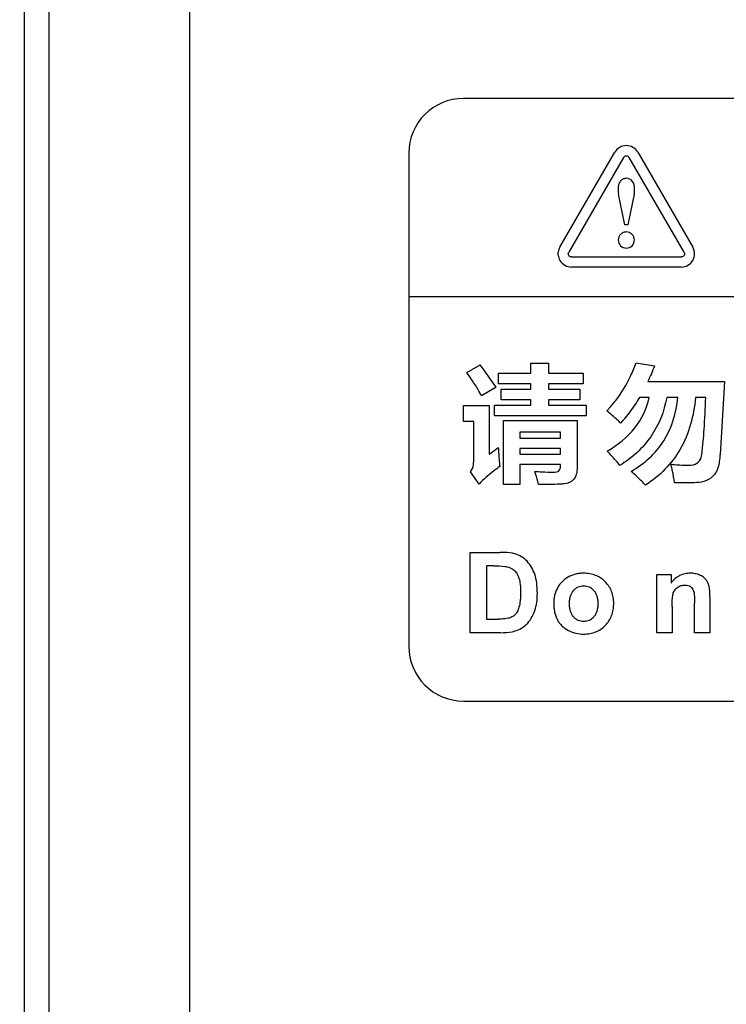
# Model space of a CAD drawing. Header units: millimetres. Extents: x 1895 to 2561, y -1570 to -291.
# Tile 14 of 61: x 2109 to 2122, y -1400 to -1382. Entities that reach past the tile are written whole.
import ezdxf

# ---------------------------------------------------------------- set-up
doc = ezdxf.new("R2010")
doc.units = ezdxf.units.MM
doc.header["$LTSCALE"] = 23.1
doc.header["$PDMODE"] = 3
doc.header["$PDSIZE"] = 0.31
doc.layers.get('0').update_dxf_attribs({"linetype": 'CONTINUOUS'})
doc.layers.get('Defpoints').update_dxf_attribs({"linetype": 'CONTINUOUS'})
doc.layers.add('03___PRT_ALL_CURVES', color=7, linetype='CONTINUOUS')
doc.styles.get("Standard").update_dxf_attribs({"font": 'arial.ttf'})
doc.dimstyles.new('DIMSTYLE_2$0', dxfattribs={"dimtxt": 2.5, "dimasz": 3, "dimexe": 0.18, "dimexo": 0.0625, "dimgap": 0.09, "dimtad": 1, "dimdec": 0, "dimdsep": 46, "dimtxsty": 'Standard', "dimblk": '_FILLED', "dimcen": 0.09, "dimadec": 0, "dimazin": 0, "dimtp": 0.01, "dimtm": 0.01, "dimtfac": 1, "dimtdec": 0, "dimtofl": 0, "dimtmove": 0, "dimatfit": 3, "dimldrblk": '_FILLED', "dimfxl": 0, "dimtolj": 1, "dimarcsym": 0})

# ---------------------------------------------------------------- blocks, each defined once
blk = doc.blocks.new('_FILLED')
at = {"color": 0, "linetype": 'ByBlock'}
blk.add_solid([(0, 0), (-1, 0.2), (-1, -0.2)], dxfattribs=at)
blk = doc.blocks.new('*D27')
at = {"color": 0, "linetype": 'Continuous', "lineweight": -2}
for p, q in [((2108.661, -1282.748), (2080.425, -1282.748)), ((2082.925, -1287.748), (2082.925, -1447.748)), ((2108.661, -1452.748), (2080.425, -1452.748))]:
    blk.add_line(p, q, dxfattribs=at)
at = {"layer": 'Defpoints', "color": 0, "linetype": 'Continuous'}
for p in [(2109.661, -1282.748), (2082.925, -1452.748), (2109.661, -1452.748)]:
    blk.add_point(p, dxfattribs=at)
at = {"color": 0, "linetype": 'Continuous', "lineweight": -2, "xscale": 5, "yscale": 5, "zscale": 5}
for p, rotation in [((2082.925, -1282.748), 90), ((2082.925, -1452.748), 270)]:
    blk.add_blockref('_FILLED', p, dxfattribs=dict(at, rotation=rotation))
at = {"color": 0, "linetype": 'Continuous', "insert": (2071.675, -1367.748), "char_height": 7.5, "width": 14.94424, "attachment_point": 2, "rotation": 90, "line_spacing_factor": 0.9}
blk.add_mtext('\\A1;170(6.69)', dxfattribs=at)

msp = doc.modelspace()

# ---------------------------------------------------------------- linework, layer by layer
at = {"color": 0, "linetype": 'Continuous'}
for p, q in [((2108.861, -1451.949), (2108.861, -1283.548)), ((2109.307, -1310.296), (2109.307, -1451.507)), ((2111.872, -1310.362), (2111.872, -1451.456))]:
    msp.add_line(p, q, dxfattribs=at)
at = {"linetype": 'Continuous'}
for p, q in [((2146.871, -1383.548), (2116.871, -1383.548)), ((2115.871, -1384.548), (2115.871, -1393.548)), ((2116.871, -1394.548), (2146.871, -1394.548))]:
    msp.add_line(p, q, dxfattribs=at)
for centre, start, end in [((2116.871, -1384.548), 90, 180), ((2116.871, -1393.548), 180, 270)]:
    msp.add_arc(centre, 1, start, end, dxfattribs=at)
at = {"layer": '03___PRT_ALL_CURVES', "linetype": 'Continuous'}
for p, q in [((2118.628, -1386.263), (2119.629, -1384.532)), ((2120.05, -1384.532), (2121.052, -1386.263)), ((2119.789, -1384.624), (2118.788, -1386.355)), ((2120.892, -1386.355), (2119.89, -1384.624)), ((2119.812, -1385.854), (2119.698, -1385.297)), ((2119.984, -1385.297), (2119.864, -1385.854)), ((2119.864, -1385.854), (2119.812, -1385.854)), ((2118.597, -1386.41), (2118.597, -1386.357)), ((2118.838, -1386.441), (2120.842, -1386.441)), ((2120.842, -1386.626), (2118.838, -1386.626)), ((2115.871, -1387.163), (2147.871, -1387.163)), ((2116.929, -1388.55), (2117.172, -1388.408)), ((2118.098, -1388.564), (2118.098, -1388.383)), ((2118.098, -1388.383), (2118.421, -1388.383)), ((2118.421, -1388.383), (2118.421, -1388.564)), ((2120.016, -1388.374), (2120.354, -1388.431)), ((2117.506, -1388.757), (2117.506, -1388.564)), ((2117.506, -1388.564), (2118.098, -1388.564)), ((2118.421, -1388.564), (2119.054, -1388.564)), ((2119.054, -1388.564), (2119.054, -1388.757)), ((2120.232, -1388.712), (2121.629, -1388.712)), ((2121.629, -1388.712), (2121.548, -1390.045)), ((2117.463, -1388.82), (2117.199, -1388.978)), ((2118.098, -1388.757), (2117.506, -1388.757)), ((2117.558, -1389.05), (2117.558, -1388.856)), ((2117.558, -1388.856), (2118.098, -1388.856)), ((2118.098, -1388.856), (2118.098, -1388.757)), ((2118.421, -1388.757), (2118.421, -1388.856)), ((2119.054, -1388.757), (2118.421, -1388.757)), ((2118.421, -1388.856), (2118.993, -1388.856)), ((2118.993, -1388.856), (2118.993, -1389.05)), ((2118.098, -1389.05), (2117.558, -1389.05)), ((2118.098, -1389.149), (2118.098, -1389.05)), ((2118.421, -1389.05), (2118.421, -1389.149)), ((2118.993, -1389.05), (2118.421, -1389.05)), ((2120.256, -1389.01), (2120.077, -1389.01)), ((2120.78, -1389.01), (2120.577, -1389.01)), ((2121.289, -1389.01), (2121.1, -1389.01)), ((2116.871, -1389.447), (2116.871, -1389.154)), ((2116.871, -1389.154), (2117.339, -1389.154)), ((2117.339, -1389.154), (2117.339, -1390.039)), ((2117.434, -1389.343), (2117.434, -1389.149)), ((2117.434, -1389.149), (2118.098, -1389.149)), ((2118.421, -1389.149), (2119.108, -1389.149)), ((2119.108, -1389.149), (2119.108, -1389.343)), ((2117.055, -1389.447), (2116.871, -1389.447)), ((2117.055, -1390.177), (2117.055, -1389.447)), ((2119.108, -1389.343), (2117.434, -1389.343)), ((2117.596, -1390.596), (2117.596, -1389.429)), ((2117.596, -1389.429), (2118.941, -1389.429)), ((2118.941, -1389.429), (2118.941, -1390.285)), ((2117.898, -1389.64), (2117.898, -1389.749)), ((2118.639, -1389.64), (2117.898, -1389.64)), ((2117.898, -1389.749), (2118.639, -1389.749)), ((2118.639, -1389.749), (2118.639, -1389.64)), ((2117.898, -1389.936), (2117.898, -1390.044)), ((2118.639, -1389.936), (2117.898, -1389.936)), ((2118.639, -1390.044), (2118.639, -1389.936)), ((2117.898, -1390.044), (2118.639, -1390.044)), ((2117.898, -1390.231), (2117.898, -1390.596)), ((2118.639, -1390.231), (2117.898, -1390.231)), ((2118.639, -1390.26), (2118.639, -1390.231)), ((2117.157, -1390.587), (2116.994, -1390.366)), ((2117.898, -1390.596), (2117.596, -1390.596)), ((2116.99, -1393.299), (2116.99, -1391.834)), ((2116.99, -1391.834), (2117.53, -1391.834)), ((2117.287, -1392.081), (2117.287, -1393.051)), ((2117.419, -1392.081), (2117.287, -1392.081)), ((2120.394, -1393.299), (2120.394, -1392.237)), ((2120.394, -1392.237), (2120.654, -1392.237)), ((2120.654, -1392.237), (2120.654, -1392.393)), ((2121.364, -1392.64), (2121.364, -1393.299)), ((2120.674, -1392.819), (2120.674, -1393.299)), ((2121.083, -1393.299), (2121.083, -1392.758)), ((2117.287, -1393.051), (2117.507, -1393.051)), ((2117.546, -1393.299), (2116.99, -1393.299)), ((2120.674, -1393.299), (2120.394, -1393.299)), ((2121.364, -1393.299), (2121.083, -1393.299))]:
    msp.add_line(p, q, dxfattribs=at)
msp.add_arc((2112.108, -1392.285), 6.378, 32.8992, 37.4345, dxfattribs=at)
for points, knots in [([(2120.05, -1384.532), (2120.029, -1384.495), (2119.966, -1384.433), (2119.839, -1384.399), (2119.713, -1384.433), (2119.65, -1384.496), (2119.629, -1384.532)], [0, 0, 0, 0, 0.250052, 0.500044, 0.750089, 1, 1, 1, 1]), ([(2119.789, -1384.624), (2119.794, -1384.615), (2119.809, -1384.6), (2119.839, -1384.593), (2119.87, -1384.6), (2119.885, -1384.615), (2119.89, -1384.624)], [0, 0, 0, 0, 0.249109, 0.500189, 0.751481, 1, 1, 1, 1]), ([(2119.99, -1385.207), (2119.99, -1385.155), (2119.974, -1385.054), (2119.86, -1384.998), (2119.78, -1385.015), (2119.73, -1385.056), (2119.696, -1385.117), (2119.69, -1385.166), (2119.69, -1385.191)], [0, 0, 0, 0, 0.2907, 0.507625, 0.617798, 0.732448, 0.858356, 1, 1, 1, 1]), ([(2119.69, -1385.191), (2119.69, -1385.216), (2119.69, -1385.251), (2119.695, -1385.286), (2119.698, -1385.297)], [0, 0, 0, 0, 0.687124, 1, 1, 1, 1]), ([(2119.984, -1385.297), (2119.989, -1385.273), (2119.99, -1385.243), (2119.99, -1385.213), (2119.99, -1385.207)], [0, 0, 0, 0, 0.800674, 1, 1, 1, 1]), ([(2119.84, -1385.986), (2119.82, -1385.986), (2119.782, -1385.993), (2119.733, -1386.027), (2119.7, -1386.075), (2119.685, -1386.151), (2119.724, -1386.249), (2119.801, -1386.28), (2119.84, -1386.28)], [0, 0, 0, 0, 0.1268, 0.252818, 0.378614, 0.503425, 0.752658, 1, 1, 1, 1]), ([(2119.84, -1386.28), (2119.878, -1386.28), (2119.955, -1386.249), (2119.994, -1386.151), (2119.979, -1386.075), (2119.946, -1386.027), (2119.898, -1385.993), (2119.859, -1385.986), (2119.84, -1385.986)], [0, 0, 0, 0, 0.247466, 0.496783, 0.621599, 0.747504, 0.87293, 1, 1, 1, 1]), ([(2118.838, -1386.441), (2118.828, -1386.441), (2118.808, -1386.436), (2118.786, -1386.414), (2118.778, -1386.384), (2118.783, -1386.364), (2118.788, -1386.355)], [0, 0, 0, 0, 0.252071, 0.501952, 0.750571, 1, 1, 1, 1]), ([(2120.842, -1386.626), (2120.884, -1386.626), (2120.969, -1386.603), (2121.061, -1386.511), (2121.096, -1386.384), (2121.073, -1386.299), (2121.052, -1386.263)], [0, 0, 0, 0, 0.250235, 0.500004, 0.749906, 1, 1, 1, 1]), ([(2120.892, -1386.355), (2120.897, -1386.364), (2120.902, -1386.384), (2120.894, -1386.414), (2120.872, -1386.436), (2120.852, -1386.441), (2120.842, -1386.441)], [0, 0, 0, 0, 0.250507, 0.498373, 0.748092, 1, 1, 1, 1]), ([(2118.597, -1386.41), (2118.6, -1386.443), (2118.624, -1386.517), (2118.711, -1386.603), (2118.796, -1386.626), (2118.838, -1386.626)], [0, 0, 0, 0, 0.284397, 0.641966, 1, 1, 1, 1]), ([(2117.199, -1388.978), (2117.178, -1388.94), (2117.094, -1388.794), (2117.002, -1388.652), (2116.929, -1388.55)], [0, 0, 0, 0, 0.257317, 1, 1, 1, 1]), ([(2119.484, -1389.251), (2119.66, -1389.066), (2119.857, -1388.775), (2119.987, -1388.457), (2120.016, -1388.374)], [0, 0, 0, 0, 0.743932, 1, 1, 1, 1]), ([(2119.489, -1389.985), (2119.68, -1389.874), (2120.023, -1389.606), (2120.212, -1389.207), (2120.256, -1389.01)], [0, 0, 0, 0, 0.522426, 1, 1, 1, 1]), ([(2120.577, -1389.01), (2120.528, -1389.262), (2120.336, -1389.758), (2119.939, -1390.112), (2119.721, -1390.247)], [0, 0, 0, 0, 0.500281, 1, 1, 1, 1]), ([(2120.077, -1389.01), (2120.051, -1389.054), (2119.949, -1389.217), (2119.831, -1389.371), (2119.734, -1389.474)], [0, 0, 0, 0, 0.26583, 1, 1, 1, 1]), ([(2119.928, -1390.355), (2120.163, -1390.219), (2120.591, -1389.835), (2120.752, -1389.285), (2120.78, -1389.01)], [0, 0, 0, 0, 0.495441, 1, 1, 1, 1]), ([(2121.1, -1389.01), (2121.07, -1389.335), (2120.909, -1389.971), (2120.444, -1390.444), (2120.187, -1390.607)], [0, 0, 0, 0, 0.517835, 1, 1, 1, 1]), ([(2121.247, -1389.749), (2121.251, -1389.697), (2121.267, -1389.45), (2121.28, -1389.204), (2121.289, -1389.01)], [0, 0, 0, 0, 0.211956, 1, 1, 1, 1]), ([(2119.734, -1389.474), (2119.716, -1389.456), (2119.637, -1389.377), (2119.551, -1389.305), (2119.484, -1389.251)], [0, 0, 0, 0, 0.228378, 1, 1, 1, 1]), ([(2121.204, -1390.105), (2121.217, -1390.067), (2121.229, -1389.946), (2121.241, -1389.827), (2121.247, -1389.749)], [0, 0, 0, 0, 0.340224, 1, 1, 1, 1]), ([(2117.339, -1390.039), (2117.351, -1390.031), (2117.406, -1389.992), (2117.461, -1389.952), (2117.504, -1389.92)], [0, 0, 0, 0, 0.214799, 1, 1, 1, 1]), ([(2117.504, -1389.92), (2117.505, -1389.952), (2117.511, -1390.068), (2117.52, -1390.184), (2117.531, -1390.267)], [0, 0, 0, 0, 0.281348, 1, 1, 1, 1]), ([(2119.721, -1390.247), (2119.704, -1390.225), (2119.631, -1390.134), (2119.552, -1390.048), (2119.489, -1389.985)], [0, 0, 0, 0, 0.233061, 1, 1, 1, 1]), ([(2120.98, -1390.242), (2121.03, -1390.242), (2121.128, -1390.225), (2121.19, -1390.145), (2121.204, -1390.105)], [0, 0, 0, 0, 0.543662, 1, 1, 1, 1]), ([(2121.548, -1390.045), (2121.546, -1390.076), (2121.537, -1390.174), (2121.521, -1390.274), (2121.493, -1390.335)], [0, 0, 0, 0, 0.316644, 1, 1, 1, 1]), ([(2116.994, -1390.366), (2117.025, -1390.328), (2117.051, -1390.262), (2117.055, -1390.195), (2117.055, -1390.177)], [0, 0, 0, 0, 0.730383, 1, 1, 1, 1]), ([(2117.531, -1390.267), (2117.493, -1390.293), (2117.361, -1390.39), (2117.236, -1390.499), (2117.157, -1390.587)], [0, 0, 0, 0, 0.280289, 1, 1, 1, 1]), ([(2118.513, -1390.37), (2118.546, -1390.37), (2118.618, -1390.36), (2118.639, -1390.29), (2118.639, -1390.26)], [0, 0, 0, 0, 0.52703, 1, 1, 1, 1]), ([(2118.941, -1390.285), (2118.941, -1390.359), (2118.915, -1390.515), (2118.768, -1390.578), (2118.703, -1390.584)], [0, 0, 0, 0, 0.532995, 1, 1, 1, 1]), ([(2120.719, -1390.567), (2120.715, -1390.538), (2120.706, -1390.48), (2120.691, -1390.395), (2120.676, -1390.326), (2120.665, -1390.278), (2120.658, -1390.251), (2120.656, -1390.235), (2120.651, -1390.226), (2120.651, -1390.224)], [0, 0, 0, 0, 0.251627, 0.49855, 0.740985, 0.860599, 0.920019, 0.979187, 1, 1, 1, 1]), ([(2120.651, -1390.224), (2120.674, -1390.227), (2120.783, -1390.239), (2120.893, -1390.242), (2120.98, -1390.242)], [0, 0, 0, 0, 0.208649, 1, 1, 1, 1]), ([(2121.493, -1390.335), (2121.467, -1390.391), (2121.389, -1390.492), (2121.27, -1390.539), (2121.211, -1390.55)], [0, 0, 0, 0, 0.501325, 1, 1, 1, 1]), ([(2118.238, -1390.596), (2118.234, -1390.578), (2118.214, -1390.498), (2118.19, -1390.418), (2118.171, -1390.357)], [0, 0, 0, 0, 0.223948, 1, 1, 1, 1]), ([(2118.171, -1390.357), (2118.214, -1390.359), (2118.328, -1390.364), (2118.442, -1390.37), (2118.513, -1390.37)], [0, 0, 0, 0, 0.376113, 1, 1, 1, 1]), ([(2120.187, -1390.607), (2120.165, -1390.583), (2120.083, -1390.495), (2119.996, -1390.412), (2119.928, -1390.355)], [0, 0, 0, 0, 0.264126, 1, 1, 1, 1]), ([(2118.703, -1390.584), (2118.679, -1390.586), (2118.524, -1390.594), (2118.369, -1390.595), (2118.238, -1390.596)], [0, 0, 0, 0, 0.154809, 1, 1, 1, 1]), ([(2121.211, -1390.55), (2121.154, -1390.56), (2120.99, -1390.564), (2120.826, -1390.567), (2120.719, -1390.567)], [0, 0, 0, 0, 0.347338, 1, 1, 1, 1]), ([(2117.808, -1391.862), (2117.746, -1391.843), (2117.652, -1391.836), (2117.558, -1391.834), (2117.53, -1391.834)], [0, 0, 0, 0, 0.693323, 1, 1, 1, 1]), ([(2118.216, -1392.58), (2118.216, -1392.517), (2118.21, -1392.4), (2118.175, -1392.238), (2118.115, -1392.104), (2118.033, -1391.994), (2117.931, -1391.909), (2117.85, -1391.874), (2117.808, -1391.862)], [0, 0, 0, 0, 0.213672, 0.39466, 0.554886, 0.706522, 0.853142, 1, 1, 1, 1]), ([(2117.419, -1392.081), (2117.487, -1392.081), (2117.568, -1392.081), (2117.648, -1392.093), (2117.661, -1392.095)], [0, 0, 0, 0, 0.840588, 1, 1, 1, 1]), ([(2117.661, -1392.095), (2117.711, -1392.106), (2117.785, -1392.141), (2117.85, -1392.227), (2117.887, -1392.313), (2117.903, -1392.402), (2117.91, -1392.49), (2117.912, -1392.567), (2117.91, -1392.644), (2117.903, -1392.734), (2117.887, -1392.827), (2117.853, -1392.915), (2117.808, -1392.978), (2117.75, -1393.016), (2117.708, -1393.032), (2117.685, -1393.037)], [0, 0, 0, 0, 0.132959, 0.200324, 0.277277, 0.375424, 0.436518, 0.506056, 0.576117, 0.638586, 0.741607, 0.820811, 0.882759, 0.939006, 1, 1, 1, 1]), ([(2119.609, -1392.784), (2119.609, -1392.778), (2119.609, -1392.734), (2119.603, -1392.654), (2119.574, -1392.548), (2119.525, -1392.452), (2119.457, -1392.369), (2119.375, -1392.3), (2119.28, -1392.25), (2119.174, -1392.22), (2119.073, -1392.212), (2118.985, -1392.217), (2118.889, -1392.234), (2118.776, -1392.277), (2118.68, -1392.349), (2118.619, -1392.422), (2118.569, -1392.503), (2118.534, -1392.593), (2118.519, -1392.674), (2118.515, -1392.714), (2118.514, -1392.737), (2118.514, -1392.749), (2118.514, -1392.755)], [0, 0, 0, 0, 0.009717, 0.075473, 0.137286, 0.197606, 0.259057, 0.320369, 0.380599, 0.442474, 0.508523, 0.55218, 0.594251, 0.676301, 0.756596, 0.796903, 0.83848, 0.920285, 0.960148, 0.98002, 0.98999, 1, 1, 1, 1]), ([(2121.364, -1392.64), (2121.364, -1392.603), (2121.362, -1392.54), (2121.352, -1392.455), (2121.329, -1392.388), (2121.294, -1392.33), (2121.243, -1392.281), (2121.175, -1392.244), (2121.094, -1392.219), (2121.001, -1392.211), (2120.904, -1392.221), (2120.775, -1392.267), (2120.696, -1392.338), (2120.654, -1392.393)], [0, 0, 0, 0, 0.103545, 0.180807, 0.243813, 0.305843, 0.370551, 0.444966, 0.526124, 0.611578, 0.709061, 0.802791, 1, 1, 1, 1]), ([(2118.803, -1392.77), (2118.803, -1392.745), (2118.805, -1392.698), (2118.822, -1392.613), (2118.86, -1392.541), (2118.915, -1392.49), (2118.96, -1392.463), (2119.01, -1392.447), (2119.062, -1392.442), (2119.114, -1392.447), (2119.164, -1392.463), (2119.208, -1392.49), (2119.248, -1392.527), (2119.281, -1392.574), (2119.304, -1392.631), (2119.318, -1392.697), (2119.32, -1392.744), (2119.32, -1392.769), (2119.32, -1392.77)], [0, 0, 0, 0, 0.079785, 0.151153, 0.276137, 0.334189, 0.389066, 0.443494, 0.500269, 0.556741, 0.610975, 0.665642, 0.723384, 0.784023, 0.848406, 0.919048, 0.997871, 1, 1, 1, 1]), ([(2120.696, -1392.575), (2120.71, -1392.533), (2120.755, -1392.475), (2120.838, -1392.436), (2120.902, -1392.427), (2120.961, -1392.433), (2121.023, -1392.461), (2121.054, -1392.505), (2121.065, -1392.536)], [0, 0, 0, 0, 0.280024, 0.425717, 0.574646, 0.687904, 0.792824, 1, 1, 1, 1]), ([(2117.807, -1393.268), (2117.847, -1393.255), (2117.922, -1393.224), (2118.027, -1393.148), (2118.112, -1393.036), (2118.175, -1392.897), (2118.21, -1392.742), (2118.216, -1392.637), (2118.216, -1392.58)], [0, 0, 0, 0, 0.148119, 0.27857, 0.447516, 0.632682, 0.803842, 1, 1, 1, 1]), ([(2120.674, -1392.819), (2120.674, -1392.751), (2120.674, -1392.668), (2120.692, -1392.588), (2120.696, -1392.575)], [0, 0, 0, 0, 0.832376, 1, 1, 1, 1]), ([(2121.065, -1392.536), (2121.081, -1392.581), (2121.081, -1392.658), (2121.083, -1392.731), (2121.083, -1392.758)], [0, 0, 0, 0, 0.64868, 1, 1, 1, 1]), ([(2118.514, -1392.755), (2118.514, -1392.762), (2118.514, -1392.777), (2118.515, -1392.807), (2118.518, -1392.843), (2118.523, -1392.884), (2118.533, -1392.936), (2118.551, -1392.998), (2118.581, -1393.066), (2118.619, -1393.126), (2118.682, -1393.197), (2118.822, -1393.292), (2119.005, -1393.334), (2119.174, -1393.319), (2119.279, -1393.289), (2119.374, -1393.239), (2119.456, -1393.169), (2119.524, -1393.085), (2119.574, -1392.988), (2119.601, -1392.886), (2119.608, -1392.817), (2119.609, -1392.784)], [0, 0, 0, 0, 0.012984, 0.025732, 0.050544, 0.074498, 0.097661, 0.141887, 0.183895, 0.224609, 0.264773, 0.346016, 0.509772, 0.574627, 0.635883, 0.696078, 0.757874, 0.819896, 0.88086, 0.943333, 1, 1, 1, 1]), ([(2119.32, -1392.77), (2119.32, -1392.794), (2119.318, -1392.841), (2119.304, -1392.907), (2119.281, -1392.965), (2119.248, -1393.012), (2119.208, -1393.05), (2119.164, -1393.077), (2119.114, -1393.093), (2119.062, -1393.098), (2119.01, -1393.093), (2118.96, -1393.077), (2118.915, -1393.05), (2118.86, -1392.999), (2118.822, -1392.926), (2118.805, -1392.842), (2118.803, -1392.795), (2118.803, -1392.77)], [0, 0, 0, 0, 0.078656, 0.150672, 0.215834, 0.276703, 0.334433, 0.389082, 0.443304, 0.499775, 0.556548, 0.610964, 0.665822, 0.723863, 0.848847, 0.920215, 1, 1, 1, 1]), ([(2117.685, -1393.037), (2117.646, -1393.047), (2117.585, -1393.05), (2117.526, -1393.051), (2117.507, -1393.051)], [0, 0, 0, 0, 0.679019, 1, 1, 1, 1]), ([(2117.546, -1393.299), (2117.616, -1393.299), (2117.704, -1393.295), (2117.79, -1393.273), (2117.807, -1393.268)], [0, 0, 0, 0, 0.792685, 1, 1, 1, 1])]:
    msp.add_open_spline(points, degree=3, knots=knots, dxfattribs=at)
for points in [[(2118.628, -1386.263), (2118.611, -1386.292), (2118.6, -1386.324), (2118.597, -1386.357)], [(2120.354, -1388.431), (2120.316, -1388.526), (2120.276, -1388.62), (2120.232, -1388.712)]]:
    msp.add_open_spline(points, degree=3, dxfattribs=at)

# ---------------------------------------------------------------- dimensions: what is measured, and where the dimension line sits
at = {"color": 0, "linetype": 'Continuous'}
dim = msp.add_linear_dim(base=(2082.925, -1452.748), p1=(2109.661, -1282.748), p2=(2109.661, -1452.748), angle=270, text='<>(6.69)', dimstyle='DIMSTYLE_2$0', override={"dimscale": 2.5, "dimtxt": 3, "dimasz": 2, "dimexe": 1, "dimexo": 0.4, "dimgap": 0.5, "dimtad": 3, "dimdec": 2}, dxfattribs=at)
dim.commit()
dim.dimension.update_dxf_attribs({"geometry": '*D27', "text_midpoint": (2082.925, -1367.748), "dimtype": 160})

doc.saveas('drawing.dxf')
